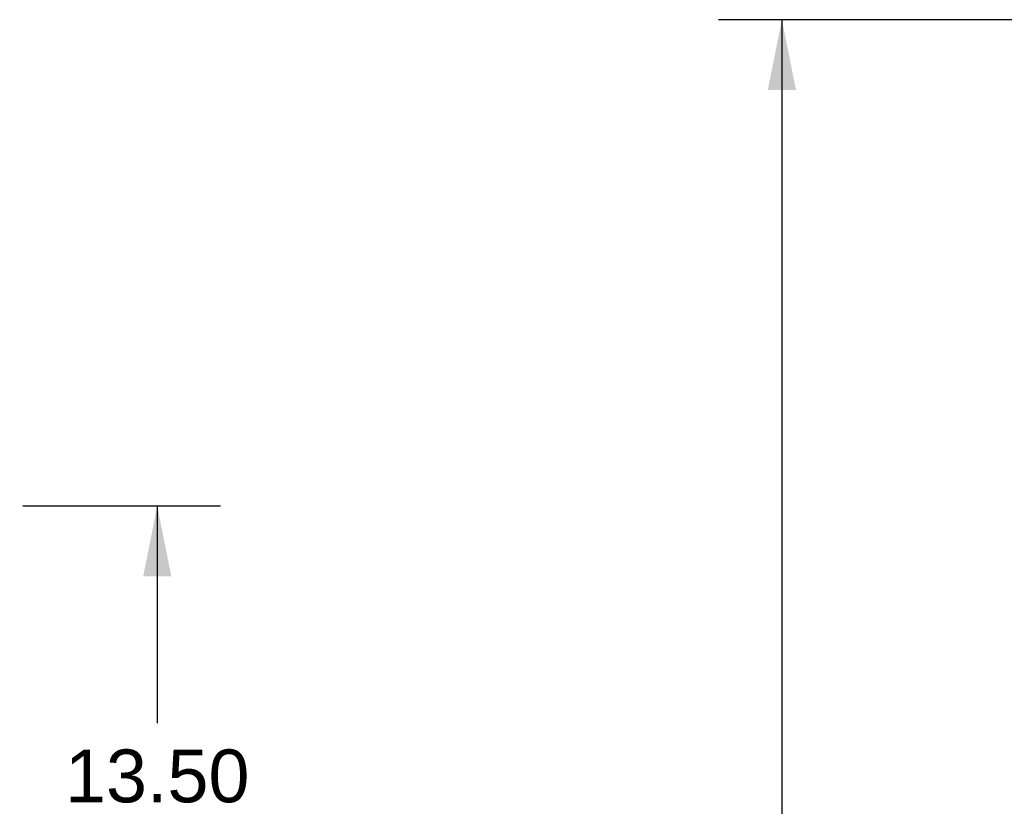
# Model space of a CAD drawing. Header units: inches. Extents: x 0 to 262, y 0 to 169.
# Tile 103 of 105: x 156 to 177, y 105 to 122. Entities that reach past the tile are written whole.
import ezdxf

# ---------------------------------------------------------------- set-up
doc = ezdxf.new("R2010")
doc.units = ezdxf.units.IN
doc.header["$LTSCALE"] = 14.384615
doc.header["$MEASUREMENT"] = 0
doc.layers.get('0').update_dxf_attribs({"linetype": 'CONTINUOUS'})
doc.layers.add('DIMENSIONS', color=7, linetype='CONTINUOUS')
doc.styles.get("Standard").update_dxf_attribs({"font": 'arial.ttf'})
doc.dimstyles.new('DIMSTYLE_1', dxfattribs={"dimtxt": 1.153846, "dimasz": 1.538462, "dimexe": 0.09, "dimexo": 0.07, "dimgap": 0.0375, "dimtad": 0, "dimtih": 1, "dimtoh": 1, "dimzin": 4, "dimdsep": 46, "dimtxsty": 'Standard', "dimblk": '_FILLED', "dimblk1": '_FILLED', "dimblk2": '_FILLED', "dimcen": 0.09, "dimadec": 3, "dimazin": 1, "dimtfac": 1, "dimtdec": 3, "dimtofl": 0, "dimtmove": 0, "dimatfit": 3, "dimldrblk": '_FILLED', "dimfxl": 0, "dimtolj": 1, "dimtzin": 4, "dimarcsym": 0})

# ---------------------------------------------------------------- blocks, each defined once
blk = doc.blocks.new('_FILLED')
at = {"color": 0, "linetype": 'ByBlock'}
blk.add_solid([(0, 0), (-1, 0.2), (-1, -0.2)], dxfattribs=at)
blk = doc.blocks.new('*D3')
at = {"layer": 'DIMENSIONS', "color": 2, "linetype": 'Continuous'}
for p, q in [((182.13, 121.819), (171.24, 121.819)), ((172.625, 121.819), (172.625, 89.7)), ((172.625, 51.569), (172.625, 87.392)), ((182.13, 51.569), (171.24, 51.569))]:
    blk.add_line(p, q, dxfattribs=at)
at = {"layer": 'DIMENSIONS', "color": 2, "linetype": 'Continuous', "xscale": 1.5384615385, "yscale": 1.5384615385, "zscale": 1.5384615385}
for p, rotation in [((172.625, 121.819), 90), ((172.625, 51.569), 270)]:
    blk.add_blockref('_FILLED', p, dxfattribs=dict(at, rotation=rotation))
at = {"layer": 'DIMENSIONS', "color": 2, "linetype": 'Continuous', "insert": (172.625, 89.123), "char_height": 1.1538, "width": 4.03203, "attachment_point": 2, "line_spacing_factor": 0.9}
blk.add_mtext('70.25', dxfattribs=at)
blk = doc.blocks.new('*D15')
at = {"layer": 'DIMENSIONS', "color": 2, "linetype": 'Continuous'}
for p, q in [((156.034, 111.194), (160.355, 111.194)), ((158.97, 111.194), (158.97, 106.448)), ((158.97, 97.694), (158.97, 102.41)), ((156.034, 97.694), (160.355, 97.694))]:
    blk.add_line(p, q, dxfattribs=at)
at = {"layer": 'DIMENSIONS', "color": 2, "linetype": 'Continuous', "xscale": 1.5384615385, "yscale": 1.5384615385, "zscale": 1.5384615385}
for p, rotation in [((158.97, 111.194), 90), ((158.97, 97.694), 270)]:
    blk.add_blockref('_FILLED', p, dxfattribs=dict(at, rotation=rotation))
at = {"layer": 'DIMENSIONS', "color": 2, "linetype": 'Continuous', "insert": (158.97, 105.871), "char_height": 1.1538, "width": 4.03203, "attachment_point": 2, "line_spacing_factor": 0.9}
blk.add_mtext('13.50\\Ptyp.', dxfattribs=at)

msp = doc.modelspace()

# ---------------------------------------------------------------- dimensions: what is measured, and where the dimension line sits
at = {"layer": 'DIMENSIONS', "color": 2, "linetype": 'Continuous'}
dim = msp.add_linear_dim(base=(172.625, 51.569), p1=(182.2, 121.819), p2=(182.2, 51.569), angle=270, dimstyle='DIMSTYLE_1', dxfattribs=at)
dim.commit()
dim.dimension.update_dxf_attribs({"geometry": '*D3', "text_midpoint": (172.629, 88.54), "dimtype": 160})
dim = msp.add_linear_dim(base=(158.97, 97.694), p1=(155.964, 111.194), p2=(155.964, 97.694), angle=270, text='<>\\Ptyp.', dimstyle='DIMSTYLE_1', dxfattribs=at)
dim.commit()
dim.dimension.update_dxf_attribs({"geometry": '*D15', "text_midpoint": (158.97, 104.429), "dimtype": 160})

doc.saveas('drawing.dxf')
